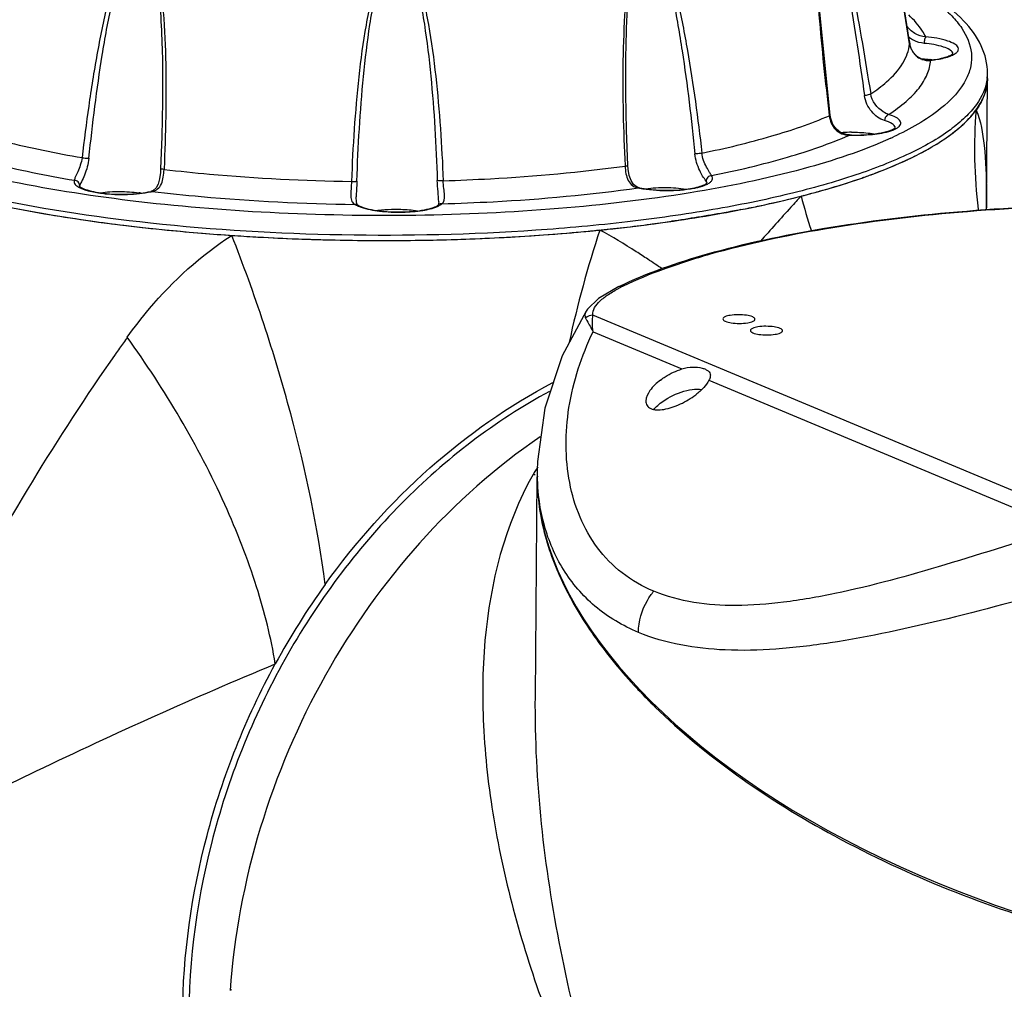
# Model space of a CAD drawing. Header units: millimetres. Extents: x 12 to 2508, y 25 to 1770.
# Tile 42 of 54: x 2181 to 2272, y 853 to 944. Entities that reach past the tile are written whole.
import ezdxf

# ---------------------------------------------------------------- set-up
doc = ezdxf.new("R2010")
doc.units = ezdxf.units.MM
for name, color, linetype in [('ARM1_ABL88', 7, 'Continuous'), ('COVER_M_PBL90', 7, 'Continuous'), ('FLANGE_ARM1_PBL89', 7, 'Continuous'), ('HOLDER_M_PBL81', 7, 'Continuous'), ('HOLDER_M_PBL86', 7, 'Continuous'), ('MODULE_M_ABL79', 7, 'Continuous'), ('MODULE_M_ABL85', 7, 'Continuous'), ('new_view_8_VBL72', 7, 'Continuous'), ('RING_M_PBL84', 7, 'Continuous')]:
    doc.layers.add(name, color=color, linetype=linetype)

# ---------------------------------------------------------------- blocks, each defined once
blk = doc.blocks.new('HOLDER_M_PBL81', base_point=(3044.725, 1501.317))
at = {"layer": 'HOLDER_M_PBL81', "color": 7}
for p, q in [((3112.466, 1555.373), (3112.566, 1567.086)), ((3112.469, 1555.026), (3112.466, 1555.373)), ((3112.469, 1555.022), (3112.469, 1555.026)), ((3112.477, 1554.826), (3112.469, 1555.022))]:
    blk.add_line(p, q, dxfattribs=at)
at = {"layer": 'HOLDER_M_PBL81', "color": 2}
for p, q in [((3112.466, 1555.48), (3112.469, 1556.458)), ((3031.154, 1541.387), (3031.116, 1541.332)), ((3031.179, 1541.384), (3031.141, 1541.329))]:
    blk.add_line(p, q, dxfattribs=at)
for centre, radius, start, end in [((3156.895, 1560.5), 45.539, 175.39439, 187.05749), ((3150.381, 1555.749), 37.919, 178.92866, 180.40519), ((3152.879, 1571.478), 59.728, 194.9074, 198.15285), ((3156.461, 1560.469), 45.104, 187.08615, 187.27074), ((3150.436, 1555.749), 37.974, 180.40499, 181.09047), ((3175.749, 1520.141), 104.652, 161.73153, 167.69252), ((3202.263, 1421.56), 208.894, 144.47424, 144.82447), ((3203.246, 1420.866), 210.097, 144.8243, 144.99544)]:
    blk.add_arc(centre, radius, start, end, dxfattribs=at)
at = {"layer": 'HOLDER_M_PBL81', "color": 7}
for centre, radius, start, end in [((3104.032, 1569.719), 9.318, 316.93375, 318.48544), ((3098.141, 1576.818), 18.564, 303.61315, 304.57321), ((3090.627, 1590.328), 34.038, 294.98098, 295.59213), ((3082.407, 1610.746), 56.058, 288.99638, 289.40247), ((3071.644, 1648.228), 95.07, 281.80902, 284.32202), ((3073.969, 1638.973), 85.527, 284.34668, 284.54691), ((3074.421, 1637.234), 83.731, 284.54663, 284.82638), ((3047.701, 1690.054), 137.55, 259.31759, 260.4941), ((3068.114, 1664.513), 111.733, 281.05349, 281.87219), ((3050.184, 1705.14), 152.838, 260.51001, 261.97737), ((3052.015, 1718.134), 165.961, 261.97743, 263.0478), ((3061.654, 1702.648), 150.417, 277.55757, 278.18536), ((3053.705, 1732.144), 180.072, 263.05379, 264.34726), ((3054.771, 1742.919), 190.9, 264.34738, 265.34028), ((3057.399, 1742.106), 190.109, 273.34176, 275.45974), ((3058.614, 1728.405), 176.354, 275.49023, 275.65795), ((3058.777, 1726.759), 174.7, 275.65802, 275.78018), ((3060.056, 1714.844), 162.717, 275.75464, 277.55059), ((3055.404, 1750.594), 198.601, 265.33804, 266.13067), ((3055.785, 1756.195), 204.215, 266.12995, 266.76449), ((3055.95, 1759.031), 207.056, 266.76338, 266.96374), ((3056.177, 1763.551), 211.582, 266.96716, 268.89918), ((3056.276, 1767.175), 215.206, 268.8913, 269.08235), ((3056.277, 1766.783), 214.815, 269.08053, 271.00215), ((3056.312, 1764.379), 212.411, 271.00404, 271.18673), ((3056.424, 1759.675), 207.706, 271.18257, 273.1601), ((3056.853, 1750.922), 198.942, 273.17565, 273.35062), ((3108.173, 1478.609), 70.715, 144.32665, 151.42569)]:
    blk.add_arc(centre, radius, start, end, dxfattribs=at)
for points in [[(3112.566, 1567.086), (3112.562, 1566.68), (3112.498, 1566.272), (3112.383, 1565.884)], [(3112.383, 1565.884), (3112.281, 1565.54), (3112.138, 1565.207), (3111.968, 1564.891)], [(3111.968, 1564.891), (3111.83, 1564.636), (3111.674, 1564.391), (3111.503, 1564.156)], [(3111.009, 1563.542), (3111.183, 1563.739), (3111.349, 1563.944), (3111.503, 1564.156)]]:
    blk.add_open_spline(points, degree=3, dxfattribs=at)
at = {"layer": 'HOLDER_M_PBL81', "color": 2}
for points, knots in [([(3111.503, 1564.156), (3111.941, 1563.111), (3112.38, 1560.508), (3112.463, 1557.921), (3112.469, 1556.458)], [0, 0, 0, 0, 0.436305, 1, 1, 1, 1]), ([(3095.162, 1556.113), (3094.846, 1555.772), (3093.569, 1554.377), (3092.315, 1552.961), (3091.358, 1551.903)], [0, 0, 0, 0, 0.245674, 1, 1, 1, 1]), ([(3080.856, 1550.216), (3080.495, 1550.453), (3079.03, 1551.41), (3077.531, 1552.317), (3076.372, 1552.947)], [0, 0, 0, 0, 0.246399, 1, 1, 1, 1]), ([(3032.254, 1542.942), (3032.906, 1543.856), (3035.691, 1547.457), (3039.126, 1550.578), (3042.002, 1552.446)], [0, 0, 0, 0, 0.246775, 1, 1, 1, 1]), ([(3050.727, 1519.847), (3050.04, 1525.225), (3047.695, 1536.287), (3044.152, 1547.008), (3042.002, 1552.446)], [0, 0, 0, 0, 0.481148, 1, 1, 1, 1]), ([(3046.071, 1512.432), (3045.678, 1514.867), (3044.396, 1519.948), (3040.278, 1530.428), (3035.764, 1538.044), (3032.254, 1542.942)], [0, 0, 0, 0, 0.219395, 0.464043, 1, 1, 1, 1]), ([(3031.116, 1541.332), (3025.688, 1533.576), (3016.19, 1517.892), (3008.613, 1501.202), (3005.497, 1492.958)], [0, 0, 0, 0, 0.517847, 1, 1, 1, 1]), ([(3005.497, 1492.958), (3011.484, 1496.317), (3024.849, 1503.168), (3038.558, 1509.294), (3046.071, 1512.432)], [0, 0, 0, 0, 0.457481, 1, 1, 1, 1])]:
    blk.add_open_spline(points, degree=3, knots=knots, dxfattribs=at)
at = {"layer": 'HOLDER_M_PBL81', "color": 7}
for points, knots in [([(3108.676, 1561.533), (3108.886, 1561.677), (3109.651, 1562.229), (3110.369, 1562.852), (3110.84, 1563.356)], [0, 0, 0, 0, 0.270115, 1, 1, 1, 1]), ([(3105.33, 1559.63), (3105.615, 1559.766), (3106.671, 1560.291), (3107.698, 1560.88), (3108.418, 1561.358)], [0, 0, 0, 0, 0.267393, 1, 1, 1, 1]), ([(3101.03, 1557.872), (3101.386, 1557.997), (3102.728, 1558.485), (3104.049, 1559.031), (3105.002, 1559.475)], [0, 0, 0, 0, 0.264276, 1, 1, 1, 1]), ([(3095.847, 1556.291), (3096.27, 1556.403), (3097.885, 1556.844), (3099.486, 1557.338), (3100.655, 1557.741)], [0, 0, 0, 0, 0.261522, 1, 1, 1, 1]), ([(3089.536, 1554.853), (3089.016, 1554.751), (3086.868, 1554.347), (3084.709, 1553.999), (3083.07, 1553.763)], [0, 0, 0, 0, 0.242486, 1, 1, 1, 1]), ([(3050.727, 1519.847), (3053.573, 1523.806), (3059.976, 1530.992), (3067.866, 1536.543), (3071.997, 1538.709)], [0, 0, 0, 0, 0.511085, 1, 1, 1, 1]), ([(3037.407, 1479.607), (3037.456, 1485.256), (3039.053, 1496.679), (3043.32, 1507.382), (3046.071, 1512.432)], [0, 0, 0, 0, 0.495559, 1, 1, 1, 1])]:
    blk.add_open_spline(points, degree=3, knots=knots, dxfattribs=at)
at = {"layer": 'HOLDER_M_PBL81', "color": 2}
blk.add_open_spline([(3082.203, 1549.336), (3081.751, 1549.626), (3081.304, 1549.922), (3080.856, 1550.216)], degree=3, dxfattribs=at)
blk = doc.blocks.new('MODULE_M_ABL79', base_point=(3044.725, 1501.317))
at = {"layer": 'HOLDER_M_PBL81'}
blk.add_blockref('HOLDER_M_PBL81', (3044.725, 1501.317), dxfattribs=at)
blk = doc.blocks.new('RING_M_PBL84', base_point=(3054.835, 1486.868))
at = {"layer": 'RING_M_PBL84', "color": 7}
for p, q in [((3041.917, 1481.948), (3041.971, 1482.065)), ((3041.92, 1481.948), (3041.972, 1482.065))]:
    blk.add_line(p, q, dxfattribs=at)
blk.add_open_spline([(3071.683, 1537.883), (3066.599, 1535.135), (3057.054, 1527.776), (3046.22, 1513.138), (3039.362, 1495.995), (3037.87, 1483.705), (3038.003, 1477.666)], degree=3, knots=[0, 0, 0, 0, 0.240293, 0.492562, 0.748865, 1, 1, 1, 1], dxfattribs=at)
blk = doc.blocks.new('HOLDER_M_PBL86', base_point=(3114.007, 1466.067))
at = {"layer": 'HOLDER_M_PBL86', "color": 2}
for p, q in [((3070.199, 1530.206), (3070.148, 1530.116)), ((3070.293, 1530.152), (3070.242, 1530.063)), ((3070.445, 1530.625), (3070.418, 1530.58)), ((3070.535, 1530.572), (3070.509, 1530.527))]:
    blk.add_line(p, q, dxfattribs=at)
at = {"layer": 'HOLDER_M_PBL86', "color": 7}
for p, q in [((3070.352, 1509.343), (3070.528, 1529.898)), ((3079.849, 1510.132), (3079.928, 1510.047)), ((3079.858, 1510.133), (3079.928, 1510.047))]:
    blk.add_line(p, q, dxfattribs=at)
at = {"layer": 'HOLDER_M_PBL86', "color": 2}
for centre, radius, start, end in [((3094.689, 1516.126), 28.249, 148.63624, 149.11893), ((3094.972, 1515.957), 28.578, 149.22631, 150.09508)]:
    blk.add_arc(centre, radius, start, end, dxfattribs=at)
at = {"layer": 'HOLDER_M_PBL86', "color": 7}
blk.add_arc((3119.493, 1547.283), 54.331, 223.26353, 225.69338, dxfattribs=at)
for points, knots in [([(3070.813, 1533.639), (3062.553, 1528.016), (3048.67, 1512.187), (3042.578, 1492.144), (3041.848, 1481.913)], [0, 0, 0, 0, 0.493463, 1, 1, 1, 1]), ([(3070.528, 1529.898), (3070.514, 1528.263), (3070.948, 1524.852), (3072.807, 1519.819), (3075.808, 1514.808), (3078.401, 1511.678), (3079.849, 1510.132)], [0, 0, 0, 0, 0.219454, 0.456244, 0.715618, 1, 1, 1, 1]), ([(3081.543, 1508.403), (3083.896, 1506.105), (3089.242, 1501.71), (3101.796, 1493.951), (3120.031, 1486.751), (3139.522, 1483.41), (3154.742, 1483.653), (3161.867, 1484.817), (3165.179, 1485.691)], [0, 0, 0, 0, 0.109977, 0.230333, 0.492347, 0.759952, 0.88549, 1, 1, 1, 1])]:
    blk.add_open_spline(points, degree=3, knots=knots, dxfattribs=at)
at = {"layer": 'HOLDER_M_PBL86', "color": 2}
for points, knots in [([(3070.148, 1530.116), (3067.483, 1525.445), (3065.422, 1517.158), (3065.364, 1506.029), (3066.801, 1494.189), (3071.102, 1479.166), (3076.417, 1467.679), (3079.517, 1461.989)], [0, 0, 0, 0, 0.226467, 0.345649, 0.468954, 0.727176, 1, 1, 1, 1]), ([(3079.517, 1461.989), (3076.638, 1469.704), (3072.104, 1485.264), (3070.285, 1501.435), (3070.352, 1509.343)], [0, 0, 0, 0, 0.510081, 1, 1, 1, 1])]:
    blk.add_open_spline(points, degree=3, knots=knots, dxfattribs=at)
blk = doc.blocks.new('COVER_M_PBL90', base_point=(3128.529, 1531.026))
at = {"layer": 'COVER_M_PBL90', "color": 7}
for p, q in [((3075.097, 1545.377), (3075.096, 1545.376)), ((3070.534, 1530.509), (3070.529, 1530.016)), ((3070.534, 1530.511), (3070.534, 1530.515))]:
    blk.add_line(p, q, dxfattribs=at)
at = {"layer": 'COVER_M_PBL90', "color": 2}
for p, q in [((3121.34, 1525.916), (3075.731, 1544.998)), ((3075.746, 1543.439), (3084.029, 1539.973)), ((3086.557, 1538.915), (3119.513, 1525.127))]:
    blk.add_line(p, q, dxfattribs=at)
at = {"layer": 'COVER_M_PBL90', "color": 7}
for points in [[(3078.143, 1547.668), (3076.235, 1546.538), (3075.23, 1545.568), (3075.097, 1545.377)], [(3075.097, 1545.377), (3072.855, 1541.201), (3071.232, 1536.306), (3070.553, 1531.32), (3070.534, 1530.512)]]:
    blk.add_lwpolyline(points, dxfattribs=at)
at = {"layer": 'COVER_M_PBL90', "color": 2}
for centre, radius, start, end in [((3085.18, 1534.126), 15.119, 115.85301, 117.53865), ((3090.632, 1530.336), 20.099, 179.50654, 180.92821), ((3090.455, 1530.334), 19.922, 180.92981, 181.27136)]:
    blk.add_arc(centre, radius, start, end, dxfattribs=at)
at = {"layer": 'COVER_M_PBL90', "color": 7}
blk.add_ellipse((3128.432, 1518.364), major_axis=(57.253, -16.235), ratio=0.532843, start_param=3.286741, end_param=6.428334, dxfattribs=at)
for points, knots in [([(3078.142, 1547.668), (3080.788, 1548.952), (3087.079, 1551.105), (3097.697, 1553.345), (3110.104, 1554.838), (3118.915, 1555.265), (3123.494, 1555.339)], [0, 0, 0, 0, 0.190676, 0.428492, 0.703017, 1, 1, 1, 1]), ([(3087.857, 1544.645), (3087.856, 1544.546), (3088.183, 1544.358), (3088.92, 1544.223), (3089.674, 1544.203), (3090.179, 1544.288)], [0, 0, 0, 0, 0.122105, 0.367244, 1, 1, 1, 1]), ([(3088.534, 1544.976), (3088.364, 1544.948), (3088.132, 1544.907), (3087.857, 1544.732), (3087.857, 1544.645)], [0, 0, 0, 0, 0.663238, 1, 1, 1, 1]), ([(3090.857, 1544.62), (3090.857, 1544.718), (3090.53, 1544.907), (3089.794, 1545.041), (3089.039, 1545.061), (3088.534, 1544.976)], [0, 0, 0, 0, 0.122105, 0.367244, 1, 1, 1, 1]), ([(3090.179, 1544.288), (3090.349, 1544.317), (3090.581, 1544.357), (3090.856, 1544.532), (3090.857, 1544.62)], [0, 0, 0, 0, 0.663238, 1, 1, 1, 1]), ([(3091.111, 1543.898), (3090.941, 1543.87), (3090.709, 1543.829), (3090.434, 1543.654), (3090.434, 1543.567)], [0, 0, 0, 0, 0.663238, 1, 1, 1, 1]), ([(3093.434, 1543.541), (3093.434, 1543.64), (3093.107, 1543.829), (3092.371, 1543.963), (3091.616, 1543.983), (3091.111, 1543.898)], [0, 0, 0, 0, 0.122105, 0.367244, 1, 1, 1, 1]), ([(3090.434, 1543.567), (3090.433, 1543.468), (3090.76, 1543.28), (3091.497, 1543.145), (3092.251, 1543.125), (3092.756, 1543.21)], [0, 0, 0, 0, 0.122105, 0.367244, 1, 1, 1, 1]), ([(3092.756, 1543.21), (3092.926, 1543.239), (3093.158, 1543.279), (3093.433, 1543.454), (3093.434, 1543.541)], [0, 0, 0, 0, 0.663238, 1, 1, 1, 1]), ([(3082.035, 1538.938), (3082.181, 1539.048), (3082.799, 1539.475), (3083.488, 1539.8), (3084.029, 1539.973)], [0, 0, 0, 0, 0.243649, 1, 1, 1, 1]), ([(3084.029, 1539.973), (3084.358, 1540.079), (3084.996, 1540.182), (3085.755, 1540.115), (3086.236, 1539.957), (3086.49, 1539.81), (3086.658, 1539.614), (3086.69, 1539.455), (3086.69, 1539.379)], [0, 0, 0, 0, 0.344121, 0.6345, 0.750513, 0.84547, 0.924209, 1, 1, 1, 1]), ([(3086.69, 1539.379), (3086.689, 1539.344), (3086.673, 1539.182), (3086.612, 1539.029), (3086.557, 1538.915)], [0, 0, 0, 0, 0.216471, 1, 1, 1, 1]), ([(3082.035, 1538.938), (3081.665, 1538.657), (3081.071, 1538.104), (3080.672, 1537.327), (3080.669, 1536.979)], [0, 0, 0, 0, 0.571796, 1, 1, 1, 1]), ([(3082.016, 1536.763), (3082.6, 1537.217), (3083.588, 1537.746), (3084.937, 1538.087), (3085.6, 1538.102), (3085.891, 1538.046)], [0, 0, 0, 0, 0.532165, 0.786919, 1, 1, 1, 1]), ([(3086.557, 1538.915), (3086.437, 1538.665), (3086.056, 1538.17), (3085.593, 1537.765), (3085.325, 1537.561)], [0, 0, 0, 0, 0.452229, 1, 1, 1, 1]), ([(3080.669, 1536.979), (3080.668, 1536.837), (3080.739, 1536.532), (3081.14, 1536.224), (3081.707, 1536.126), (3082.388, 1536.183), (3083.138, 1536.381), (3084.157, 1536.793), (3084.882, 1537.225), (3085.325, 1537.561)], [0, 0, 0, 0, 0.07892, 0.161012, 0.264107, 0.391576, 0.537061, 0.691968, 1, 1, 1, 1]), ([(3081.398, 1536.205), (3081.444, 1536.254), (3081.639, 1536.452), (3081.85, 1536.634), (3082.016, 1536.763)], [0, 0, 0, 0, 0.2413, 1, 1, 1, 1])]:
    blk.add_open_spline(points, degree=3, knots=knots, dxfattribs=at)
at = {"layer": 'COVER_M_PBL90', "color": 2}
for points, knots in [([(3078.587, 1547.732), (3079.796, 1548.318), (3082.473, 1549.42), (3088.693, 1551.392), (3097.893, 1553.321), (3110.196, 1554.804), (3118.946, 1555.228), (3123.496, 1555.302)], [0, 0, 0, 0, 0.088, 0.189191, 0.426938, 0.702086, 1, 1, 1, 1]), ([(3075.731, 1544.998), (3075.647, 1545.478), (3076.257, 1546.275), (3077.199, 1546.976), (3077.84, 1547.35), (3078.19, 1547.532)], [0, 0, 0, 0, 0.400248, 0.676373, 1, 1, 1, 1]), ([(3075.095, 1545.375), (3075.034, 1545.28), (3074.938, 1545.063), (3074.995, 1544.831), (3075.04, 1544.729)], [0, 0, 0, 0, 0.502558, 1, 1, 1, 1]), ([(3075.04, 1544.729), (3075.083, 1544.648), (3075.322, 1544.22), (3075.557, 1543.79), (3075.746, 1543.439)], [0, 0, 0, 0, 0.186911, 1, 1, 1, 1]), ([(3075.746, 1543.439), (3075.709, 1543.733), (3075.666, 1544.252), (3075.686, 1544.778), (3075.731, 1544.998)], [0, 0, 0, 0, 0.569826, 1, 1, 1, 1]), ([(3081.416, 1519.213), (3080.362, 1519.654), (3078.389, 1520.78), (3076.032, 1523.196), (3074.397, 1526.115), (3073.111, 1530.511), (3073.143, 1536.567), (3074.657, 1541.214), (3075.746, 1543.439)], [0, 0, 0, 0, 0.123328, 0.241743, 0.359963, 0.480781, 0.732708, 1, 1, 1, 1]), ([(3079.974, 1515.368), (3078.514, 1515.979), (3075.81, 1517.579), (3072.783, 1521.114), (3070.989, 1525.332), (3070.572, 1528.362), (3070.538, 1529.891)], [0, 0, 0, 0, 0.259175, 0.504863, 0.74952, 1, 1, 1, 1]), ([(3119.513, 1525.127), (3115.88, 1523.949), (3108.881, 1521.685), (3100.224, 1519.284), (3093.661, 1518.128), (3087.989, 1517.684), (3083.801, 1518.215), (3081.416, 1519.213)], [0, 0, 0, 0, 0.292594, 0.563481, 0.687445, 0.801966, 1, 1, 1, 1]), ([(3120.612, 1519.773), (3116.704, 1518.687), (3109.192, 1516.634), (3099.91, 1514.586), (3092.933, 1513.746), (3086.905, 1513.586), (3082.514, 1514.305), (3079.974, 1515.368)], [0, 0, 0, 0, 0.293376, 0.563378, 0.686673, 0.800794, 1, 1, 1, 1]), ([(3079.974, 1515.368), (3079.983, 1516.404), (3080.39, 1517.816), (3081.191, 1518.948), (3081.416, 1519.213)], [0, 0, 0, 0, 0.748818, 1, 1, 1, 1])]:
    blk.add_open_spline(points, degree=3, knots=knots, dxfattribs=at)
for points in [[(3078.142, 1547.668), (3078.277, 1547.734), (3078.439, 1547.755), (3078.587, 1547.732)], [(3075.731, 1544.998), (3075.484, 1544.996), (3075.222, 1544.896), (3075.04, 1544.729)]]:
    blk.add_open_spline(points, degree=3, dxfattribs=at)
blk = doc.blocks.new('MODULE_M_ABL85', base_point=(3114.007, 1466.067))
at = {"layer": 'COVER_M_PBL90'}
blk.add_blockref('COVER_M_PBL90', (3128.529, 1531.026), dxfattribs=at)
at = {"layer": 'HOLDER_M_PBL86'}
blk.add_blockref('HOLDER_M_PBL86', (3114.007, 1466.067), dxfattribs=at)
blk = doc.blocks.new('FLANGE_ARM1_PBL89', base_point=(3054.57, 1571.284))
at = {"layer": 'FLANGE_ARM1_PBL89', "color": 2}
for p, q in [((3105.3, 1570.338), (3105.3, 1570.346)), ((3107.209, 1568.814), (3107.268, 1568.799)), ((3097.796, 1563.672), (3097.801, 1563.626)), ((3097.796, 1563.672), (3097.801, 1563.626)), ((3099.683, 1561.828), (3099.669, 1561.81)), ((3035.681, 1558.662), (3035.679, 1558.607)), ((3035.682, 1558.662), (3035.679, 1558.607)), ((3078.723, 1558.977), (3078.726, 1558.923)), ((3078.723, 1558.977), (3078.726, 1558.923)), ((3034.571, 1556.55), (3034.451, 1556.555)), ((3080.085, 1556.892), (3079.99, 1556.883))]:
    blk.add_line(p, q, dxfattribs=at)
at = {"layer": 'FLANGE_ARM1_PBL89', "color": 7}
for p, q in [((3078.785, 1568.057), (3078.793, 1568.724)), ((3112.566, 1567.086), (3112.57, 1567.567)), ((3035.546, 1564.917), (3035.546, 1564.917)), ((3053.629, 1556.041), (3053.629, 1556.04))]:
    blk.add_line(p, q, dxfattribs=at)
for points in [[(3105.3, 1570.346), (3103.573, 1581.265), (3102.74, 1586.633), (3102.295, 1589.513)], [(3097.877, 1563.681), (3096.81, 1574.264), (3096.49, 1579.69), (3096.443, 1582.504)], [(3107.209, 1568.814), (3106.931, 1568.806), (3106.45, 1568.906), (3106.008, 1569.15), (3105.632, 1569.54), (3105.376, 1570.039), (3105.3, 1570.346)], [(3078.99, 1558.988), (3078.856, 1562.269), (3078.787, 1565.636), (3078.785, 1568.057)], [(3035.546, 1564.917), (3035.482, 1561.669), (3035.363, 1558.675)], [(3099.683, 1561.828), (3099.385, 1561.861), (3098.885, 1562.037), (3098.463, 1562.36), (3098.14, 1562.818), (3097.935, 1563.365), (3097.877, 1563.681)], [(3035.363, 1558.675), (3035.34, 1558.331), (3035.255, 1557.716), (3035.119, 1557.229), (3034.936, 1556.882), (3034.665, 1556.636), (3034.448, 1556.554)], [(3080.087, 1556.891), (3079.859, 1556.962), (3079.52, 1557.207), (3079.289, 1557.56), (3079.121, 1558.039), (3079.018, 1558.635), (3078.99, 1558.988)], [(3053.764, 1555.282), (3053.74, 1555.303), (3053.692, 1555.403), (3053.647, 1555.619), (3053.629, 1555.981), (3053.629, 1556.04)], [(3061.326, 1555.596), (3061.319, 1555.456), (3061.297, 1555.318), (3061.288, 1555.292)]]:
    blk.add_lwpolyline(points, dxfattribs=at)
at = {"layer": 'FLANGE_ARM1_PBL89', "color": 2}
for centre, radius, start, end in [((6367.386, 2091.469), 3303.449, 188.739936, 189.076525), ((3106.762, 1572.721), 2.325, 227.41382, 238.93531), ((3107.171, 1570.638), 1.895, 189.10558, 189.92882), ((3107.225, 1570.649), 1.95, 189.97429, 201.85336), ((3106.765, 1572.725), 2.329, 238.92521, 241.88464), ((3107.215, 1570.644), 1.938, 201.8314, 212.13128), ((3107.182, 1570.624), 1.9, 212.15321, 217.58931), ((3107.131, 1570.584), 1.835, 217.57294, 230.35446), ((3109.007, 1569.355), 0.341, 19.38643, 22.9053), ((3109.035, 1569.364), 0.312, 11.96352, 19.43473), ((3109.057, 1569.369), 0.289, 7.49093, 11.91456), ((3107.095, 1570.544), 1.782, 230.41672, 233.80156), ((3107.036, 1570.456), 1.675, 248.86022, 249.97524), ((3107.028, 1570.484), 1.702, 276.16608, 278.1197), ((3108.341, 1567.605), 4.229, 353.17038, 359.49319), ((3089.187, 1592.79), 34.398, 294.64805, 294.9442), ((3089.453, 1592.216), 33.765, 294.94457, 295.12034), ((3028.587, 1558.508), 1.779, 237.36436, 240.18879), ((3028.072, 1556.983), 0.295, 166.36991, 169.497), ((3028.091, 1556.978), 0.315, 158.46411, 166.30971), ((3032.884, 1563.619), 7.268, 282.56813, 283.42722), ((3081.831, 1565.928), 9.23, 258.49368, 259.04299), ((3085.387, 1559.239), 2.245, 296.49431, 297.405)]:
    blk.add_arc(centre, radius, start, end, dxfattribs=at)
at = {"layer": 'FLANGE_ARM1_PBL89', "color": 7}
for centre, radius, start, end in [((3105.726, 1558.484), 10.49, 81.81028, 81.95245), ((3105.779, 1558.849), 10.121, 80.90433, 81.81499), ((3099.966, 1548.784), 13.296, 91.27649, 94.65296), ((3099.994, 1547.969), 14.112, 90.4422, 91.31403), ((3031.916, 1546.441), 10.083, 80.8912, 81.83419), ((3060.988, 1555.666), 0.48, 309.26469, 310.24737)]:
    blk.add_arc(centre, radius, start, end, dxfattribs=at)
at = {"layer": 'FLANGE_ARM1_PBL89', "color": 2}
for points, knots in [([(3097.822, 1583.967), (3098.23, 1582.506), (3098.852, 1579.486), (3099.672, 1574.9), (3100.408, 1570.221), (3100.861, 1567.079), (3101.079, 1565.501)], [0, 0, 0, 0, 0.242645, 0.492371, 0.745195, 1, 1, 1, 1]), ([(3097.987, 1583.97), (3098.44, 1582.535), (3099.143, 1579.55), (3100.066, 1575.006), (3100.9, 1570.355), (3101.412, 1567.228), (3101.66, 1565.656)], [0, 0, 0, 0, 0.241657, 0.491379, 0.744572, 1, 1, 1, 1]), ([(3096.374, 1582.501), (3096.359, 1580.918), (3096.479, 1577.757), (3096.923, 1571.476), (3097.418, 1566.786), (3097.796, 1563.672)], [0, 0, 0, 0, 0.251327, 0.501909, 1, 1, 1, 1]), ([(3031.783, 1578.621), (3031.484, 1577.885), (3030.989, 1576.365), (3030.181, 1573.265), (3029.384, 1569.315), (3028.619, 1564.529), (3028.208, 1561.317), (3028.023, 1559.706)], [0, 0, 0, 0, 0.123325, 0.247582, 0.497425, 0.748349, 1, 1, 1, 1]), ([(3028.668, 1559.65), (3028.833, 1561.263), (3029.201, 1564.48), (3029.884, 1569.279), (3030.6, 1573.245), (3031.32, 1576.37), (3031.769, 1577.905), (3032.042, 1578.652)], [0, 0, 0, 0, 0.251546, 0.502404, 0.752216, 0.876587, 1, 1, 1, 1]), ([(3078.792, 1568.724), (3078.814, 1570.371), (3078.927, 1573.667), (3079.203, 1576.968), (3079.512, 1578.591)], [0, 0, 0, 0, 0.499265, 1, 1, 1, 1]), ([(3082.049, 1579.019), (3082.307, 1578.274), (3082.729, 1576.744), (3083.407, 1573.629), (3084.084, 1569.674), (3084.732, 1564.885), (3085.084, 1561.675), (3085.242, 1560.066)], [0, 0, 0, 0, 0.122831, 0.246969, 0.496764, 0.747934, 1, 1, 1, 1]), ([(3082.298, 1578.992), (3082.581, 1578.258), (3083.05, 1576.744), (3083.818, 1573.655), (3084.579, 1569.717), (3085.316, 1564.943), (3085.715, 1561.738), (3085.895, 1560.131)], [0, 0, 0, 0, 0.122683, 0.246673, 0.496495, 0.747768, 1, 1, 1, 1]), ([(3034.752, 1578.263), (3034.976, 1577.167), (3035.243, 1574.943), (3035.529, 1570.491), (3035.565, 1567.144), (3035.546, 1564.917)], [0, 0, 0, 0, 0.250699, 0.500843, 1, 1, 1, 1]), ([(3034.961, 1578.165), (3035.14, 1577.367), (3035.392, 1575.75), (3035.706, 1572.5), (3035.874, 1568.425), (3035.87, 1563.539), (3035.76, 1560.286), (3035.682, 1558.662)], [0, 0, 0, 0, 0.125374, 0.250646, 0.500801, 0.750568, 1, 1, 1, 1]), ([(3079.321, 1578.49), (3079.156, 1577.69), (3078.926, 1576.069), (3078.643, 1572.815), (3078.501, 1568.738), (3078.525, 1563.853), (3078.642, 1560.601), (3078.723, 1558.977)], [0, 0, 0, 0, 0.125383, 0.250706, 0.500935, 0.750685, 1, 1, 1, 1]), ([(3055.675, 1576.841), (3055.409, 1576.07), (3054.993, 1574.489), (3054.367, 1571.289), (3053.83, 1567.246), (3053.408, 1562.374), (3053.243, 1559.117), (3053.185, 1557.488)], [0, 0, 0, 0, 0.125067, 0.250095, 0.500064, 0.750027, 1, 1, 1, 1]), ([(3053.692, 1557.517), (3053.744, 1559.145), (3053.894, 1562.402), (3054.27, 1567.278), (3054.754, 1571.327), (3055.311, 1574.54), (3055.69, 1576.131), (3055.935, 1576.909)], [0, 0, 0, 0, 0.249943, 0.499883, 0.749813, 0.874904, 1, 1, 1, 1]), ([(3058.964, 1576.931), (3059.208, 1576.156), (3059.586, 1574.571), (3060.139, 1571.365), (3060.619, 1567.323), (3060.993, 1562.453), (3061.141, 1559.199), (3061.194, 1557.572)], [0, 0, 0, 0, 0.124846, 0.249818, 0.499712, 0.749792, 1, 1, 1, 1]), ([(3059.229, 1576.867), (3059.495, 1576.099), (3059.913, 1574.524), (3060.542, 1571.333), (3061.084, 1567.297), (3061.513, 1562.432), (3061.684, 1559.179), (3061.745, 1557.551)], [0, 0, 0, 0, 0.124831, 0.249741, 0.499674, 0.74977, 1, 1, 1, 1]), ([(3104.474, 1576.248), (3105.691, 1575.622), (3107.369, 1574.627), (3109.205, 1573.018), (3110.431, 1571.568), (3111.145, 1569.907), (3111.061, 1568.25), (3110.795, 1567.484), (3110.617, 1567.115)], [0, 0, 0, 0, 0.336516, 0.475896, 0.598008, 0.803155, 0.899311, 1, 1, 1, 1]), ([(3106.807, 1570.989), (3106.718, 1571.166), (3106.286, 1571.921), (3105.701, 1572.58), (3105.212, 1573.039)], [0, 0, 0, 0, 0.228309, 1, 1, 1, 1]), ([(3106.807, 1570.989), (3106.451, 1571.032), (3105.75, 1571.229), (3105.198, 1571.738), (3105.025, 1572.043)], [0, 0, 0, 0, 0.505633, 1, 1, 1, 1]), ([(3101.66, 1565.656), (3102.179, 1566), (3103.301, 1566.835), (3104.705, 1568.34), (3105.235, 1569.705), (3105.3, 1570.338)], [0, 0, 0, 0, 0.306537, 0.686996, 1, 1, 1, 1]), ([(3106.807, 1570.989), (3106.742, 1570.934), (3106.683, 1570.71), (3106.654, 1570.507), (3106.653, 1570.38)], [0, 0, 0, 0, 0.400724, 1, 1, 1, 1]), ([(3109.322, 1569.488), (3109.269, 1569.612), (3108.982, 1569.845), (3108.097, 1570.196), (3107.265, 1570.323), (3106.653, 1570.38)], [0, 0, 0, 0, 0.140328, 0.358851, 1, 1, 1, 1]), ([(3109.822, 1569.981), (3109.763, 1570.121), (3109.439, 1570.384), (3108.439, 1570.781), (3107.499, 1570.924), (3106.807, 1570.989)], [0, 0, 0, 0, 0.14033, 0.358854, 1, 1, 1, 1]), ([(3108.975, 1569.15), (3109.123, 1569.202), (3109.379, 1569.307), (3109.684, 1569.504), (3109.863, 1569.736), (3109.851, 1569.912), (3109.822, 1569.981)], [0, 0, 0, 0, 0.359267, 0.631778, 0.829877, 1, 1, 1, 1]), ([(3103.331, 1563.736), (3103.902, 1564.105), (3104.925, 1564.85), (3106.171, 1566.108), (3106.99, 1567.418), (3107.234, 1568.353), (3107.268, 1568.799)], [0, 0, 0, 0, 0.308011, 0.57126, 0.7974, 1, 1, 1, 1]), ([(3107.268, 1568.799), (3107.431, 1568.817), (3108.007, 1568.894), (3108.581, 1569.013), (3108.975, 1569.15)], [0, 0, 0, 0, 0.28194, 1, 1, 1, 1]), ([(3112.54, 1567.102), (3112.436, 1566.228), (3111.807, 1564.885), (3110.462, 1563.391), (3108.452, 1561.739), (3105.042, 1559.849), (3099.986, 1557.894), (3093.823, 1556.176), (3086.699, 1554.738), (3078.785, 1553.619), (3067.241, 1552.575), (3052.35, 1552.24), (3034.998, 1553.271), (3021.482, 1555.305), (3012.115, 1557.676), (3008.045, 1559.073), (3006.207, 1559.835)], [0, 0, 0, 0, 0.023731, 0.037946, 0.054224, 0.093618, 0.142447, 0.200232, 0.265973, 0.338331, 0.415728, 0.578521, 0.739546, 0.884168, 0.94632, 1, 1, 1, 1]), ([(3110.617, 1567.115), (3110.077, 1565.996), (3107.933, 1563.797), (3105.337, 1562.372), (3103.787, 1561.645)], [0, 0, 0, 0, 0.420498, 1, 1, 1, 1]), ([(3101.66, 1565.656), (3101.591, 1565.606), (3101.392, 1565.548), (3101.196, 1565.512), (3101.079, 1565.501)], [0, 0, 0, 0, 0.419294, 1, 1, 1, 1]), ([(3103.331, 1563.736), (3103.159, 1563.798), (3102.39, 1564.191), (3101.767, 1564.981), (3101.66, 1565.656)], [0, 0, 0, 0, 0.211097, 1, 1, 1, 1]), ([(3102.959, 1563.166), (3102.488, 1563.305), (3101.839, 1563.811), (3101.272, 1564.691), (3101.123, 1565.231), (3101.079, 1565.501)], [0, 0, 0, 0, 0.470839, 0.737488, 1, 1, 1, 1]), ([(3014.683, 1563.016), (3016.697, 1562.309), (3021.112, 1561.043), (3025.608, 1560.125), (3028.023, 1559.706)], [0, 0, 0, 0, 0.465437, 1, 1, 1, 1]), ([(3085.895, 1560.131), (3088.096, 1560.578), (3092.129, 1561.539), (3096.06, 1562.878), (3097.801, 1563.626)], [0, 0, 0, 0, 0.542373, 1, 1, 1, 1]), ([(3097.801, 1563.626), (3097.812, 1563.631), (3097.838, 1563.642), (3097.879, 1563.662), (3097.877, 1563.681)], [0, 0, 0, 0, 0.385998, 1, 1, 1, 1]), ([(3097.801, 1563.626), (3097.856, 1563.159), (3098.142, 1562.437), (3098.95, 1561.895), (3099.431, 1561.812), (3099.669, 1561.81)], [0, 0, 0, 0, 0.497931, 0.747565, 1, 1, 1, 1]), ([(3103.331, 1563.736), (3103.28, 1563.723), (3103.066, 1563.609), (3102.96, 1563.35), (3102.959, 1563.166)], [0, 0, 0, 0, 0.222909, 1, 1, 1, 1]), ([(3103.966, 1562.511), (3103.938, 1562.66), (3103.584, 1562.963), (3103.207, 1563.091), (3102.959, 1563.166)], [0, 0, 0, 0, 0.370308, 1, 1, 1, 1]), ([(3104.115, 1562.472), (3104.189, 1562.517), (3104.315, 1562.608), (3104.452, 1562.776), (3104.492, 1562.965), (3104.418, 1563.15), (3104.258, 1563.315), (3103.903, 1563.544), (3103.573, 1563.663), (3103.331, 1563.736)], [0, 0, 0, 0, 0.125473, 0.223834, 0.306191, 0.392065, 0.498707, 0.634583, 1, 1, 1, 1]), ([(3099.669, 1561.81), (3100.387, 1561.783), (3101.694, 1561.823), (3102.995, 1562.034), (3103.552, 1562.222)], [0, 0, 0, 0, 0.550167, 1, 1, 1, 1]), ([(3103.552, 1562.222), (3103.606, 1562.24), (3103.8, 1562.309), (3103.988, 1562.395), (3104.115, 1562.472)], [0, 0, 0, 0, 0.281005, 1, 1, 1, 1]), ([(3103.532, 1561.527), (3100.909, 1560.323), (3094.72, 1558.294), (3084.318, 1556.177), (3072.216, 1554.774), (3059.107, 1554.174), (3045.737, 1554.418), (3032.874, 1555.49), (3021.255, 1557.324), (3014.086, 1559.142), (3010.872, 1560.224)], [0, 0, 0, 0, 0.092087, 0.20666, 0.338352, 0.480343, 0.625044, 0.764672, 0.891808, 1, 1, 1, 1]), ([(3012.879, 1561.172), (3015.047, 1560.4), (3019.821, 1559.025), (3024.685, 1558.04), (3027.306, 1557.593)], [0, 0, 0, 0, 0.464004, 1, 1, 1, 1]), ([(3086.794, 1558.03), (3089.184, 1558.507), (3093.547, 1559.537), (3097.798, 1560.992), (3099.669, 1561.81)], [0, 0, 0, 0, 0.544127, 1, 1, 1, 1]), ([(3085.895, 1560.131), (3085.729, 1560.093), (3085.51, 1560.067), (3085.291, 1560.064), (3085.242, 1560.066)], [0, 0, 0, 0, 0.776462, 1, 1, 1, 1]), ([(3086.794, 1558.03), (3086.746, 1558.131), (3086.584, 1558.383), (3086.197, 1559.04), (3085.949, 1559.667), (3085.895, 1560.131)], [0, 0, 0, 0, 0.146303, 0.39017, 1, 1, 1, 1]), ([(3028.023, 1559.706), (3027.995, 1559.468), (3027.886, 1559.012), (3027.64, 1558.414), (3027.428, 1557.959), (3027.311, 1557.695), (3027.306, 1557.593)], [0, 0, 0, 0, 0.320923, 0.623825, 0.863118, 1, 1, 1, 1]), ([(3028.668, 1559.65), (3028.612, 1559.108), (3028.39, 1558.357), (3028.016, 1557.536), (3027.848, 1557.218), (3027.799, 1557.093)], [0, 0, 0, 0, 0.603084, 0.851336, 1, 1, 1, 1]), ([(3028.023, 1559.706), (3028.078, 1559.695), (3028.291, 1559.661), (3028.508, 1559.64), (3028.668, 1559.65)], [0, 0, 0, 0, 0.259582, 1, 1, 1, 1]), ([(3086.302, 1557.523), (3086.059, 1557.815), (3085.729, 1558.385), (3085.378, 1559.247), (3085.274, 1559.79), (3085.242, 1560.066)], [0, 0, 0, 0, 0.409169, 0.701111, 1, 1, 1, 1]), ([(3034.571, 1556.55), (3034.756, 1556.586), (3035.127, 1556.743), (3035.481, 1557.264), (3035.632, 1557.908), (3035.669, 1558.368), (3035.679, 1558.607)], [0, 0, 0, 0, 0.222624, 0.453637, 0.71669, 1, 1, 1, 1]), ([(3035.679, 1558.607), (3035.602, 1558.614), (3035.495, 1558.627), (3035.402, 1558.65), (3035.363, 1558.665), (3035.363, 1558.675)], [0, 0, 0, 0, 0.710851, 0.914931, 1, 1, 1, 1]), ([(3035.679, 1558.607), (3037.09, 1558.443), (3042.909, 1557.849), (3048.757, 1557.557), (3053.185, 1557.488)], [0, 0, 0, 0, 0.242795, 1, 1, 1, 1]), ([(3061.745, 1557.551), (3063.217, 1557.596), (3068.892, 1557.837), (3074.558, 1558.35), (3078.726, 1558.923)], [0, 0, 0, 0, 0.259303, 1, 1, 1, 1]), ([(3078.726, 1558.923), (3078.791, 1558.93), (3078.879, 1558.943), (3078.959, 1558.965), (3078.99, 1558.98), (3078.99, 1558.988)], [0, 0, 0, 0, 0.711152, 0.912371, 1, 1, 1, 1]), ([(3078.726, 1558.923), (3078.736, 1558.684), (3078.784, 1558.221), (3078.977, 1557.572), (3079.391, 1557.063), (3079.79, 1556.917), (3079.99, 1556.883)], [0, 0, 0, 0, 0.274765, 0.533013, 0.76762, 1, 1, 1, 1]), ([(3027.306, 1557.593), (3027.269, 1557.501), (3027.306, 1557.231), (3027.511, 1557.085), (3027.628, 1557.01)], [0, 0, 0, 0, 0.417603, 1, 1, 1, 1]), ([(3027.799, 1557.093), (3027.8, 1557.218), (3027.691, 1557.479), (3027.433, 1557.588), (3027.306, 1557.593)], [0, 0, 0, 0, 0.494208, 1, 1, 1, 1]), ([(3053.185, 1557.488), (3053.175, 1557.249), (3053.141, 1556.793), (3053.108, 1556.172), (3053.166, 1555.642), (3053.385, 1555.397), (3053.503, 1555.34)], [0, 0, 0, 0, 0.315611, 0.602637, 0.826935, 1, 1, 1, 1]), ([(3053.185, 1557.488), (3053.296, 1557.484), (3053.447, 1557.481), (3053.613, 1557.498), (3053.674, 1557.505), (3053.692, 1557.517)], [0, 0, 0, 0, 0.652145, 0.87884, 1, 1, 1, 1]), ([(3053.692, 1557.517), (3053.687, 1557.391), (3053.667, 1556.899), (3053.632, 1556.407), (3053.629, 1556.041)], [0, 0, 0, 0, 0.25562, 1, 1, 1, 1]), ([(3061.745, 1557.551), (3061.63, 1557.545), (3061.448, 1557.547), (3061.259, 1557.548), (3061.194, 1557.572)], [0, 0, 0, 0, 0.620716, 1, 1, 1, 1]), ([(3061.326, 1555.595), (3061.328, 1555.905), (3061.256, 1556.564), (3061.207, 1557.222), (3061.194, 1557.572)], [0, 0, 0, 0, 0.469506, 1, 1, 1, 1]), ([(3061.626, 1555.399), (3061.857, 1555.546), (3061.889, 1556.164), (3061.798, 1556.847), (3061.755, 1557.312), (3061.745, 1557.551)], [0, 0, 0, 0, 0.374484, 0.672811, 1, 1, 1, 1]), ([(3086.794, 1558.03), (3086.667, 1558.023), (3086.412, 1557.908), (3086.303, 1557.649), (3086.302, 1557.523)], [0, 0, 0, 0, 0.502375, 1, 1, 1, 1]), ([(3086.421, 1557.246), (3086.521, 1557.298), (3086.689, 1557.401), (3086.875, 1557.601), (3086.917, 1557.84), (3086.841, 1557.972), (3086.794, 1558.03)], [0, 0, 0, 0, 0.331753, 0.579722, 0.780023, 1, 1, 1, 1]), ([(3027.703, 1556.965), (3027.983, 1556.804), (3028.715, 1556.562), (3029.463, 1556.43), (3029.897, 1556.376)], [0, 0, 0, 0, 0.424718, 1, 1, 1, 1]), ([(3029.897, 1556.376), (3030.686, 1556.278), (3032.218, 1556.221), (3033.75, 1556.366), (3034.465, 1556.525)], [0, 0, 0, 0, 0.520236, 1, 1, 1, 1]), ([(3034.571, 1556.55), (3036.094, 1556.369), (3042.386, 1555.717), (3048.712, 1555.404), (3053.503, 1555.34)], [0, 0, 0, 0, 0.242458, 1, 1, 1, 1]), ([(3061.626, 1555.399), (3063.22, 1555.445), (3069.358, 1555.696), (3075.486, 1556.252), (3079.99, 1556.883)], [0, 0, 0, 0, 0.259651, 1, 1, 1, 1]), ([(3080.076, 1556.866), (3080.912, 1556.704), (3082.609, 1556.58), (3084.309, 1556.69), (3085.135, 1556.848)], [0, 0, 0, 0, 0.50279, 1, 1, 1, 1]), ([(3085.135, 1556.848), (3085.26, 1556.872), (3085.687, 1556.964), (3086.111, 1557.091), (3086.389, 1557.23)], [0, 0, 0, 0, 0.290047, 1, 1, 1, 1]), ([(3053.712, 1555.228), (3053.74, 1555.215), (3053.858, 1555.161), (3053.98, 1555.115), (3054.074, 1555.082)], [0, 0, 0, 0, 0.233733, 1, 1, 1, 1]), ([(3054.074, 1555.082), (3054.633, 1554.888), (3055.938, 1554.658), (3057.25, 1554.601), (3057.97, 1554.617)], [0, 0, 0, 0, 0.451584, 1, 1, 1, 1]), ([(3057.97, 1554.617), (3058.595, 1554.631), (3059.693, 1554.721), (3060.783, 1554.963), (3061.217, 1555.157)], [0, 0, 0, 0, 0.568095, 1, 1, 1, 1]), ([(3061.217, 1555.157), (3061.258, 1555.175), (3061.402, 1555.243), (3061.539, 1555.326), (3061.626, 1555.399)], [0, 0, 0, 0, 0.283499, 1, 1, 1, 1])]:
    blk.add_open_spline(points, degree=3, knots=knots, dxfattribs=at)
at = {"layer": 'FLANGE_ARM1_PBL89', "color": 7}
for points, knots in [([(3112.57, 1567.567), (3112.578, 1568.453), (3112.121, 1570.314), (3110.323, 1572.698), (3107.681, 1574.782), (3105.581, 1575.937), (3104.418, 1576.501)], [0, 0, 0, 0, 0.209551, 0.435222, 0.694466, 1, 1, 1, 1]), ([(3107.209, 1568.814), (3107.682, 1568.867), (3108.324, 1568.968), (3109.021, 1569.215), (3109.26, 1569.34), (3109.331, 1569.406)], [0, 0, 0, 0, 0.642997, 0.868647, 1, 1, 1, 1]), ([(3106.365, 1568.958), (3106.575, 1568.943), (3106.852, 1568.917), (3107.128, 1568.88), (3107.194, 1568.871)], [0, 0, 0, 0, 0.757424, 1, 1, 1, 1]), ([(3006.066, 1559.41), (3007.92, 1558.634), (3012.034, 1557.215), (3021.523, 1554.809), (3035.233, 1552.759), (3052.825, 1551.744), (3067.901, 1552.124), (3079.551, 1553.226), (3087.499, 1554.394), (3094.613, 1555.885), (3100.723, 1557.658), (3105.681, 1559.667), (3108.975, 1561.612), (3110.855, 1563.304), (3111.819, 1564.527), (3112.419, 1565.789), (3112.562, 1566.665), (3112.566, 1567.085)], [0, 0, 0, 0, 0.05391, 0.116489, 0.262375, 0.424821, 0.588659, 0.66628, 0.738595, 0.80399, 0.861114, 0.908989, 0.947221, 0.962909, 0.976596, 0.988731, 1, 1, 1, 1]), ([(3099.683, 1561.828), (3100.154, 1561.811), (3101.058, 1561.819), (3102.309, 1561.94), (3103.258, 1562.156), (3103.787, 1562.351), (3103.941, 1562.481)], [0, 0, 0, 0, 0.324336, 0.623319, 0.861506, 1, 1, 1, 1]), ([(3099.885, 1562.08), (3100.068, 1562.081), (3100.773, 1562.073), (3101.478, 1562.014), (3101.994, 1561.932)], [0, 0, 0, 0, 0.259053, 1, 1, 1, 1]), ([(3027.762, 1557.058), (3027.781, 1557.046), (3027.83, 1556.98), (3027.979, 1556.898), (3028.208, 1556.785), (3028.66, 1556.629), (3029.367, 1556.465), (3030.337, 1556.336), (3031.406, 1556.274), (3032.792, 1556.293), (3033.817, 1556.403), (3034.451, 1556.555)], [0, 0, 0, 0, 0.009787, 0.035096, 0.073367, 0.122091, 0.244497, 0.391199, 0.551306, 0.713649, 1, 1, 1, 1]), ([(3029.737, 1556.429), (3030.331, 1556.514), (3031.54, 1556.582), (3032.747, 1556.507), (3033.348, 1556.421)], [0, 0, 0, 0, 0.497264, 1, 1, 1, 1]), ([(3080.085, 1556.892), (3080.67, 1556.773), (3081.909, 1556.639), (3083.704, 1556.657), (3085.105, 1556.834), (3085.949, 1557.092), (3086.252, 1557.232), (3086.351, 1557.311)], [0, 0, 0, 0, 0.280797, 0.584051, 0.845314, 0.940623, 1, 1, 1, 1]), ([(3080.663, 1556.804), (3081.284, 1556.892), (3082.541, 1556.958), (3083.796, 1556.87), (3084.415, 1556.772)], [0, 0, 0, 0, 0.500077, 1, 1, 1, 1]), ([(3053.76, 1555.285), (3053.945, 1555.171), (3054.456, 1554.984), (3055.762, 1554.696), (3057.3, 1554.6), (3058.874, 1554.668), (3059.934, 1554.806), (3060.729, 1555.008), (3061.162, 1555.187), (3061.293, 1555.294)], [0, 0, 0, 0, 0.084484, 0.209014, 0.52041, 0.679569, 0.822052, 0.934229, 1, 1, 1, 1]), ([(3055.581, 1554.777), (3055.712, 1554.795), (3056.263, 1554.863), (3056.819, 1554.891), (3057.242, 1554.894)], [0, 0, 0, 0, 0.23704, 1, 1, 1, 1]), ([(3057.242, 1554.894), (3057.424, 1554.895), (3058.125, 1554.887), (3058.827, 1554.828), (3059.34, 1554.747)], [0, 0, 0, 0, 0.258814, 1, 1, 1, 1])]:
    blk.add_open_spline(points, degree=3, knots=knots, dxfattribs=at)
at = {"layer": 'FLANGE_ARM1_PBL89', "color": 2}
for points in [[(3106.653, 1570.38), (3106.311, 1570.41), (3105.969, 1570.509), (3105.667, 1570.67)], [(3106.043, 1569.106), (3106.163, 1569.019), (3106.294, 1568.946), (3106.432, 1568.893)], [(3106.463, 1568.882), (3106.699, 1568.796), (3106.961, 1568.765), (3107.211, 1568.792)], [(3086.392, 1557.323), (3086.386, 1557.396), (3086.348, 1557.466), (3086.302, 1557.523)], [(3053.76, 1555.285), (3053.685, 1555.33), (3053.59, 1555.35), (3053.503, 1555.34)], [(3053.503, 1555.34), (3053.57, 1555.298), (3053.641, 1555.261), (3053.712, 1555.228)], [(3061.626, 1555.399), (3061.513, 1555.41), (3061.386, 1555.373), (3061.299, 1555.299)]]:
    blk.add_open_spline(points, degree=3, dxfattribs=at)
blk = doc.blocks.new('ARM1_ABL88', base_point=(3054.57, 1695.818))
at = {"layer": 'FLANGE_ARM1_PBL89'}
blk.add_blockref('FLANGE_ARM1_PBL89', (3054.57, 1571.284), dxfattribs=at)
blk = doc.blocks.new('NEW_VIEW_8_VBL72', base_point=(3101.864, 1793.209))
at = {"layer": 'ARM1_ABL88'}
blk.add_blockref('ARM1_ABL88', (3054.57, 1695.818), dxfattribs=at)
at = {"layer": 'MODULE_M_ABL79'}
blk.add_blockref('MODULE_M_ABL79', (3044.725, 1501.317), dxfattribs=at)
at = {"layer": 'MODULE_M_ABL85'}
blk.add_blockref('MODULE_M_ABL85', (3114.007, 1466.067), dxfattribs=at)
at = {"layer": 'RING_M_PBL84'}
blk.add_blockref('RING_M_PBL84', (3054.835, 1486.868), dxfattribs=at)

msp = doc.modelspace()

# ---------------------------------------------------------------- block references
at = {"layer": 'new_view_8_VBL72'}
msp.add_blockref('NEW_VIEW_8_VBL72', (2260.193, 1164.347), dxfattribs=at)

doc.saveas('drawing.dxf')
